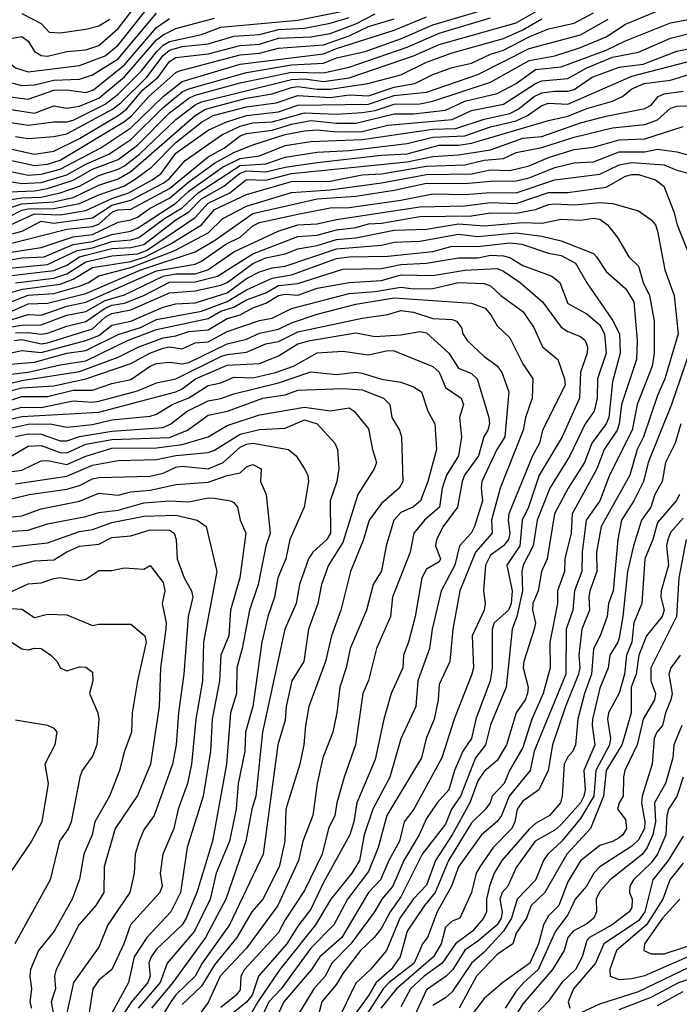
# Model space of a CAD drawing. Header units: metres. Extents: x -51132 to -49532, y -231222 to -229437.
# Tile 79 of 256: x -50883 to -50832, y -230667 to -230591. Entities that reach past the tile are written whole.
import ezdxf

# ---------------------------------------------------------------- set-up
doc = ezdxf.new("R2010")
doc.units = ezdxf.units.M
for name, color, linetype in [('CONTOUR_HALF', 8, 'Continuous'), ('CONTOUR_INDEX', 1, 'Continuous'), ('CONTOUR_INTER', 3, 'Continuous')]:
    doc.layers.add(name, color=color, linetype=linetype)

msp = doc.modelspace()

# ---------------------------------------------------------------- linework, layer by layer
at = {"layer": 'CONTOUR_HALF'}
for points, elevation in [([(-50898.349, -230589.759), (-50898.071, -230591.259), (-50897.682, -230591.759), (-50895.08, -230593.32), (-50893.58, -230594.49), (-50891.58, -230594.894), (-50890.58, -230595.536), (-50889.08, -230596.175), (-50886.58, -230596.646), (-50884.58, -230596.722), (-50882.58, -230596.973), (-50880.58, -230596.275), (-50879.58, -230596.254), (-50878.08, -230596.447), (-50877.496, -230596.259), (-50875.08, -230594.302), (-50872.58, -230591.399), (-50871.58, -230590.7)], 17.5), ([(-50895.5, -230590.759), (-50895.08, -230591.033), (-50894.08, -230591.091), (-50893.58, -230591.253), (-50892.58, -230592.467), (-50892.08, -230592.732), (-50890.58, -230592.548), (-50890.08, -230592.794), (-50889.363, -230593.759), (-50888.58, -230594.143), (-50886.58, -230594.166), (-50884.58, -230593.555), (-50884.142, -230593.759), (-50883.91, -230594.259), (-50883.58, -230594.541), (-50882.58, -230594.859), (-50878.58, -230594.358), (-50876.58, -230593.605), (-50875.58, -230592.759), (-50873.182, -230589.759)], 16.5), ([(-50885.08, -230602.375), (-50882.58, -230602.896), (-50881.58, -230602.825), (-50880.08, -230602.415), (-50876.923, -230600.759), (-50874.58, -230599.212), (-50872.08, -230596.763), (-50870.58, -230595.608), (-50866.08, -230594.25), (-50859.58, -230593.446), (-50858.58, -230593.027), (-50854.08, -230591.615), (-50851.58, -230590.559)], 20.5), ([(-50884.58, -230608.361), (-50879.58, -230607.111), (-50877.58, -230606.898), (-50877.08, -230606.706), (-50876.01, -230605.759), (-50875.58, -230605.595), (-50874.58, -230605.543), (-50871.58, -230603.942), (-50868.58, -230601.471), (-50867.289, -230600.759), (-50866.08, -230599.829), (-50865.58, -230599.637), (-50863.58, -230599.379), (-50862.08, -230598.911), (-50860.58, -230598.64), (-50858.58, -230598.836), (-50857.08, -230598.835), (-50854.08, -230598.126), (-50852.58, -230598.112), (-50850.08, -230597.829), (-50848.58, -230597.122), (-50846.08, -230596.544), (-50844.58, -230595.754), (-50843.08, -230594.679), (-50841.08, -230594.457), (-50837.58, -230593.172), (-50836.08, -230592.44), (-50832.58, -230591.021), (-50829.08, -230590.396)], 24.5), ([(-50884.08, -230598.773), (-50882.58, -230599.008), (-50880.58, -230598.737), (-50879.58, -230598.754), (-50879.08, -230598.617), (-50876.58, -230597.356), (-50875.58, -230596.58), (-50873.765, -230594.759), (-50872.568, -230593.259), (-50872.08, -230592.766), (-50871.58, -230592.475), (-50869.08, -230591.934), (-50867.58, -230591.374), (-50861.58, -230590.816), (-50858.08, -230590.121)], 18.5), ([(-50884.08, -230600.816), (-50882.08, -230601.256), (-50880.58, -230601.037), (-50878.58, -230600.035), (-50875.58, -230598.241), (-50874.938, -230597.759), (-50873.651, -230596.259), (-50872.449, -230595.259), (-50871.58, -230594.056), (-50871.08, -230593.726), (-50868.58, -230593.455), (-50866.08, -230592.81), (-50864.58, -230592.682), (-50863.08, -230592.234), (-50860.58, -230592.129), (-50859.08, -230591.857), (-50857.08, -230591.111), (-50855.58, -230590.322)], 19.5), ([(-50884.08, -230604.191), (-50882.08, -230604.116), (-50881.08, -230603.921), (-50879.08, -230603.296), (-50877.58, -230602.43), (-50875.58, -230601.684), (-50874.08, -230600.555), (-50871.58, -230598.051), (-50870.08, -230596.908), (-50869.58, -230596.678), (-50866.08, -230595.694), (-50862.08, -230594.876), (-50859.58, -230594.921), (-50857.58, -230594.475), (-50853.08, -230592.915), (-50850.58, -230591.841), (-50846.58, -230590.644)], 21.5), ([(-50884.08, -230605.471), (-50883.08, -230605.121), (-50880.58, -230604.976), (-50879.08, -230604.621), (-50877.08, -230603.685), (-50875.58, -230603.189), (-50874.58, -230602.619), (-50869.58, -230598.243), (-50868.785, -230597.759), (-50865.58, -230596.908), (-50863.58, -230596.558), (-50862.08, -230596.057), (-50861.58, -230595.983), (-50860.08, -230596.196), (-50859.08, -230596.198), (-50856.126, -230595.759), (-50853.58, -230595.077), (-50851.58, -230594.083), (-50849.58, -230593.363), (-50845.58, -230592.26), (-50844.08, -230591.582), (-50842.58, -230590.71)], 22.5), ([(-50883.969, -230606.759), (-50882.08, -230605.896), (-50880.08, -230605.989), (-50878.08, -230605.634), (-50876.08, -230604.715), (-50874.754, -230604.259), (-50872.935, -230603.259), (-50872.233, -230602.759), (-50871.08, -230601.173), (-50868.58, -230599.402), (-50867.195, -230598.759), (-50865.58, -230598.242), (-50863.08, -230597.963), (-50861.58, -230597.436), (-50856.08, -230597.366), (-50854.08, -230596.703), (-50851.58, -230596.42), (-50847.58, -230595.062), (-50843.58, -230593.032), (-50839.58, -230591.958), (-50837.432, -230590.759)], 23.5), ([(-50883.08, -230590.315), (-50881.58, -230591.076), (-50880.941, -230591.759), (-50880.08, -230591.819), (-50878.08, -230591.522), (-50877.08, -230591.266), (-50876.219, -230590.759)], 15.5), ([(-50884.58, -230609.597), (-50883.08, -230609.341), (-50881.334, -230609.259), (-50879.08, -230608.288), (-50877.58, -230608.056), (-50876.08, -230607.505), (-50874.591, -230607.259), (-50874.08, -230607.009), (-50871.08, -230605.078), (-50870.08, -230604.134), (-50867.446, -230602.259), (-50866.08, -230601.608), (-50864.58, -230601.38), (-50862.58, -230600.575), (-50860.58, -230600.262), (-50856.58, -230600.12), (-50851.08, -230599.325), (-50849.287, -230599.259), (-50847.08, -230598.533), (-50845.08, -230598.081), (-50844.433, -230597.759), (-50843.197, -230596.759), (-50842.58, -230596.488), (-50841.58, -230596.344), (-50840.58, -230596.363), (-50840.08, -230596.219), (-50838.678, -230595.259), (-50836.58, -230594.476), (-50834.692, -230594.259), (-50832.08, -230593.234), (-50828.58, -230592.546)], 25.5), ([(-50884.08, -230610.73), (-50880.58, -230610.322), (-50879.58, -230609.89), (-50878.582, -230609.259), (-50878.08, -230609.111), (-50876.08, -230608.594), (-50874.58, -230608.538), (-50873.58, -230608.3), (-50871.08, -230606.364), (-50870.066, -230605.759), (-50869.08, -230604.735), (-50867.358, -230603.759), (-50866.126, -230602.759), (-50865.58, -230602.569), (-50864.08, -230602.632), (-50862.58, -230602.262), (-50860.08, -230601.915), (-50855.08, -230601.342), (-50853.08, -230601.228), (-50850.58, -230600.569), (-50849.08, -230600.555), (-50848.08, -230600.403), (-50842.08, -230598.631), (-50840.58, -230598.312), (-50839.08, -230597.697), (-50837.08, -230597.142), (-50836.31, -230596.759), (-50835.58, -230596.161), (-50834.626, -230595.759), (-50832.58, -230595.485), (-50831.08, -230595.022)], 26.5), ([(-50887.58, -230613.063), (-50883.017, -230611.759), (-50880.08, -230611.376), (-50879.08, -230610.998), (-50877.58, -230610.095), (-50874.58, -230609.615), (-50873.461, -230609.259), (-50871.537, -230608.259), (-50869.085, -230606.759), (-50868.08, -230605.555), (-50865.58, -230604.404), (-50862.08, -230603.377), (-50859.08, -230603.352), (-50856.58, -230602.877), (-50855.08, -230602.795), (-50851.58, -230602.201), (-50848.58, -230602.1), (-50847.08, -230601.734), (-50845.58, -230601.585), (-50844.58, -230601.129), (-50842.58, -230600.748), (-50840.08, -230599.944), (-50837.08, -230599.214), (-50834.58, -230598.949), (-50833.58, -230598.576), (-50832.58, -230597.69), (-50832.08, -230597.525), (-50830.58, -230597.467)], 27.5), ([(-50884.08, -230613.601), (-50882.58, -230612.903), (-50881.08, -230612.857), (-50878.08, -230612.112), (-50873.805, -230610.259), (-50869.58, -230608.867), (-50868.08, -230607.98), (-50865.08, -230605.882), (-50860.08, -230604.736), (-50857.08, -230604.535), (-50854.08, -230604.064), (-50851.58, -230603.516), (-50848.58, -230603.553), (-50846.58, -230603.357), (-50844.58, -230603.323), (-50843.58, -230603.102), (-50841.58, -230602.297), (-50840.08, -230601.93), (-50838.58, -230601.847), (-50836.58, -230601.088), (-50834.58, -230601.087), (-50833.58, -230600.857), (-50832.08, -230601.074), (-50829.08, -230601.906)], 28.5), ([(-50885.08, -230614.894), (-50883.08, -230614.567), (-50881.58, -230614.537), (-50879.58, -230613.795), (-50878.08, -230613.51), (-50876.58, -230612.656), (-50875.08, -230612.205), (-50872.08, -230610.759), (-50871.08, -230610.586), (-50869.58, -230610.587), (-50868.6, -230610.259), (-50866.58, -230608.872), (-50863.127, -230607.259), (-50861.58, -230606.766), (-50860.08, -230606.694), (-50858.58, -230606.337), (-50852.08, -230605.351), (-50848.58, -230605.284), (-50846.58, -230605.028), (-50844.58, -230605.111), (-50842.08, -230604.251), (-50840.58, -230604.249), (-50837.58, -230603.838), (-50836.08, -230602.98), (-50835.58, -230602.837), (-50835.08, -230602.836), (-50833.743, -230603.259), (-50833.085, -230603.759), (-50832.309, -230605.759), (-50832.065, -230606.759), (-50830.858, -230609.759)], 29.5), ([(-50883.662, -230615.759), (-50883.08, -230615.692), (-50881.58, -230616.018), (-50881.08, -230615.962), (-50877.58, -230614.872), (-50876.58, -230613.949), (-50876.08, -230613.66), (-50874.58, -230613.375), (-50871.58, -230612.065), (-50869.58, -230611.903), (-50867.58, -230611.452), (-50867.08, -230611.244), (-50865.08, -230609.766), (-50864.08, -230609.337), (-50862.58, -230609.032), (-50861.58, -230608.618), (-50860.08, -230608.375), (-50858.58, -230607.897), (-50857.08, -230607.784), (-50854.08, -230607.176), (-50851.58, -230607.087), (-50849.08, -230606.682), (-50847.08, -230606.845), (-50844.08, -230606.574), (-50842.58, -230606.639), (-50841.08, -230606.332), (-50839.58, -230606.402), (-50838.58, -230606.254), (-50838.08, -230606.326), (-50837.486, -230606.759), (-50836.704, -230607.759), (-50835.819, -230609.259), (-50835.08, -230609.978), (-50834.697, -230611.259), (-50834.205, -230612.259), (-50833.846, -230614.259), (-50833.843, -230616.759), (-50834.014, -230617.759), (-50835.174, -230620.759), (-50835.564, -230622.759), (-50837.318, -230626.259), (-50838.085, -230628.259), (-50839.141, -230629.759), (-50839.457, -230632.259), (-50839.486, -230633.759), (-50840.057, -230635.259), (-50840.179, -230636.759), (-50840.704, -230638.259), (-50840.728, -230641.759), (-50843.178, -230647.759), (-50843.488, -230649.259), (-50845.131, -230651.259), (-50845.728, -230652.759), (-50846.08, -230653.223), (-50847.293, -230654.259), (-50849.074, -230656.759), (-50849.635, -230658.259), (-50850.739, -230660.259), (-50851.489, -230662.259), (-50851.891, -230662.759), (-50852.536, -230664.259), (-50854.472, -230665.759), (-50854.934, -230666.259), (-50857.08, -230669.551)], 30.5), ([(-50884.58, -230617.674), (-50882.08, -230617.457), (-50879.58, -230616.762), (-50878.08, -230616.547), (-50875.58, -230615.298), (-50873.838, -230614.759), (-50872.58, -230614.144), (-50869.08, -230613.491), (-50867.08, -230612.725), (-50865.58, -230611.824), (-50863.58, -230610.917), (-50862.08, -230610.663), (-50858.58, -230609.394), (-50857.58, -230609.253), (-50854.58, -230609.207), (-50851.08, -230608.836), (-50849.58, -230608.421), (-50847.58, -230608.44), (-50845.08, -230608.169), (-50844.154, -230608.259), (-50842.08, -230608.962), (-50841.08, -230609.148), (-50839.967, -230609.759), (-50839.08, -230611.287), (-50837.08, -230614.175), (-50836.558, -230615.259), (-50836.483, -230616.759), (-50837.08, -230618.991), (-50837.371, -230621.759), (-50837.58, -230622.258), (-50838.708, -230623.759), (-50839.278, -230625.259), (-50840.555, -230627.259), (-50841.595, -230629.259), (-50842.186, -230632.759), (-50842.623, -230633.759), (-50842.88, -230635.259), (-50843.283, -230636.259), (-50843.322, -230636.759), (-50843.094, -230637.759), (-50843.177, -230638.259), (-50843.99, -230640.759), (-50844.058, -230641.259), (-50843.666, -230642.759), (-50843.698, -230643.259), (-50843.897, -230643.759), (-50844.587, -230644.759), (-50845.342, -230647.259), (-50846.08, -230648.463), (-50847.08, -230649.338), (-50847.58, -230650.065), (-50848.204, -230651.759), (-50849.566, -230654.259), (-50850.858, -230656.259), (-50851.58, -230658.192), (-50852.58, -230659.241), (-50853.64, -230660.759), (-50854.693, -230663.259), (-50855.923, -230664.759), (-50857.08, -230665.816), (-50858.5, -230668.759)], 31.5), ([(-50887.58, -230619.967), (-50883.08, -230618.887), (-50878.58, -230618.194), (-50875.58, -230617.078), (-50873.959, -230616.259), (-50872.08, -230615.555), (-50871.08, -230615.393), (-50870.08, -230615.064), (-50868.58, -230614.939), (-50867.08, -230614.059), (-50866.08, -230613.758), (-50865.08, -230613.225), (-50864.08, -230612.87), (-50863.08, -230612.265), (-50862.58, -230612.165), (-50861.58, -230612.235), (-50860.08, -230611.692), (-50857.58, -230611.243), (-50855.08, -230611.102), (-50853.58, -230610.667), (-50851.08, -230610.695), (-50848.58, -230610.292), (-50846.08, -230610.165), (-50845.58, -230610.371), (-50844.277, -230611.259), (-50842.529, -230612.759), (-50841.08, -230614.741), (-50840.58, -230615.076), (-50839.58, -230615.445), (-50839.208, -230615.759), (-50839.031, -230616.259), (-50839.053, -230616.759), (-50839.58, -230618.244), (-50839.65, -230620.259), (-50841.008, -230623.259), (-50842.813, -230626.259), (-50843.642, -230628.759), (-50844.116, -230629.759), (-50844.313, -230631.759), (-50845.32, -230633.259), (-50844.895, -230635.259), (-50844.992, -230636.259), (-50845.197, -230636.759), (-50846.316, -230637.759), (-50846.458, -230638.259), (-50846.465, -230641.259), (-50846.61, -230642.259), (-50847.726, -230645.259), (-50848.059, -230646.759), (-50848.742, -230647.759), (-50849.389, -230649.259), (-50849.82, -230650.759), (-50850.742, -230651.759), (-50851.58, -230652.992), (-50852.155, -230654.259), (-50853.331, -230656.259), (-50854.202, -230658.259), (-50855.044, -230659.259), (-50855.608, -230660.259), (-50857.455, -230662.759), (-50858.931, -230664.259), (-50859.449, -230665.259), (-50860.344, -230666.259), (-50861.553, -230668.259)], 32.5), ([(-50884.58, -230620.627), (-50883.08, -230620.132), (-50881.08, -230620.124), (-50879.08, -230619.647), (-50877.58, -230619.627), (-50876.08, -230619.128), (-50874.58, -230618.804), (-50873.08, -230617.756), (-50872.58, -230617.547), (-50871.58, -230617.451), (-50870.58, -230617.588), (-50870.08, -230617.474), (-50867.08, -230616.03), (-50865.58, -230615.658), (-50864.58, -230615.205), (-50863.08, -230614.883), (-50862.08, -230614.402), (-50860.08, -230613.725), (-50857.08, -230612.94), (-50854.08, -230612.458), (-50848.08, -230612.863), (-50847.003, -230613.259), (-50846.565, -230613.759), (-50846.08, -230614.628), (-50845.08, -230615.557), (-50844.08, -230617.573), (-50843.285, -230618.759), (-50843.343, -230620.259), (-50843.863, -230621.759), (-50844.046, -230622.759), (-50845.839, -230627.259), (-50846.514, -230629.759), (-50846.453, -230630.759), (-50847.746, -230632.259), (-50848.967, -230635.259), (-50849.526, -230638.259), (-50849.746, -230640.759), (-50850.58, -230642.56), (-50850.67, -230643.759), (-50850.983, -230645.259), (-50851.603, -230646.759), (-50851.969, -230648.259), (-50854.652, -230652.759), (-50855.333, -230655.259), (-50856.08, -230657.118), (-50857.731, -230659.259), (-50858.783, -230661.259), (-50860.58, -230663.086), (-50862.885, -230666.259), (-50863.856, -230667.259), (-50864.789, -230669.259)], 33.5), ([(-50884.58, -230622.027), (-50883.08, -230621.678), (-50877.08, -230621.361), (-50871.097, -230619.759), (-50870.58, -230619.523), (-50869.562, -230618.759), (-50867.08, -230617.7), (-50864.58, -230617.558), (-50863.08, -230616.975), (-50861.58, -230616.025), (-50860.619, -230615.759), (-50857.08, -230615.178), (-50855.58, -230615.449), (-50853.58, -230615.34), (-50852.08, -230615.055), (-50851.58, -230615.164), (-50849.843, -230616.759), (-50849.08, -230617.914), (-50848.08, -230618.35), (-50847.614, -230618.759), (-50846.726, -230621.759), (-50846.668, -230622.259), (-50846.791, -230622.759), (-50847.1, -230623.259), (-50847.534, -230624.759), (-50848.601, -230626.259), (-50848.804, -230626.759), (-50849.162, -230628.759), (-50850.267, -230630.259), (-50850.781, -230631.259), (-50850.877, -230631.759), (-50850.485, -230632.759), (-50850.58, -230633.011), (-50851.58, -230633.58), (-50851.936, -230634.259), (-50852.455, -230637.259), (-50852.967, -230639.259), (-50853.355, -230640.259), (-50853.406, -230641.259), (-50854.317, -230643.259), (-50854.898, -230645.259), (-50855.58, -230648.404), (-50857.006, -230651.759), (-50857.216, -230653.259), (-50857.529, -230654.259), (-50859.58, -230657.969), (-50860.58, -230660.047), (-50861.58, -230661.365), (-50862.432, -230662.759), (-50864.639, -230665.259), (-50865.151, -230666.759), (-50865.58, -230667.302), (-50866.787, -230668.259)], 34.5), ([(-50830.457, -230614.759), (-50832.491, -230620.759), (-50834.313, -230625.259), (-50834.684, -230626.759), (-50835.438, -230628.259), (-50836.388, -230629.759), (-50836.668, -230631.259), (-50837.045, -230635.259), (-50837.413, -230636.259), (-50837.515, -230637.259), (-50838.048, -230638.759), (-50838.58, -230639.785), (-50838.72, -230641.759), (-50839.259, -230643.259), (-50839.78, -230645.259), (-50839.983, -230647.259), (-50840.169, -230647.759), (-50840.58, -230648.18), (-50840.857, -230648.759), (-50841.007, -230651.259), (-50841.148, -230651.759), (-50841.983, -230652.759), (-50843.08, -230653.385), (-50843.58, -230653.817), (-50845.698, -230656.259), (-50846.298, -230657.259), (-50846.663, -230658.259), (-50846.91, -230659.259), (-50846.907, -230660.259), (-50847.144, -230660.759), (-50847.994, -230661.759), (-50849.311, -230662.759), (-50850.356, -230664.259), (-50851.758, -230665.259), (-50852.82, -230666.259), (-50853.58, -230667.665)], 29.5), ([(-50883.58, -230623.231), (-50882.58, -230623.036), (-50881.58, -230623.063), (-50880.08, -230623.572), (-50879.58, -230623.588), (-50878.58, -230623.241), (-50876.08, -230622.83), (-50872.08, -230622.546), (-50871.465, -230622.259), (-50870.206, -230621.259), (-50868.58, -230620.456), (-50867.58, -230620.289), (-50866.58, -230619.934), (-50863.08, -230619.071), (-50860.58, -230618.207), (-50858.58, -230618.424), (-50857.08, -230618.224), (-50856.58, -230618.308), (-50855.08, -230618.787), (-50853.58, -230619.018), (-50852.58, -230619.387), (-50851.959, -230619.759), (-50851.465, -230621.259), (-50850.929, -230622.259), (-50850.792, -230624.259), (-50851.473, -230626.759), (-50852.045, -230628.259), (-50852.58, -230628.715), (-50853.58, -230629.163), (-50854.113, -230629.759), (-50854.715, -230631.759), (-50855.08, -230633.7), (-50855.735, -230634.759), (-50856.244, -230636.759), (-50857.521, -230639.759), (-50857.819, -230641.259), (-50858.322, -230642.759), (-50858.552, -230644.759), (-50858.871, -230646.259), (-50859.64, -230648.259), (-50860.076, -230650.259), (-50860.426, -230652.759), (-50861.208, -230654.759), (-50861.544, -230656.259), (-50863.138, -230659.759), (-50865.58, -230663.097), (-50867.629, -230665.259), (-50868.58, -230667.306), (-50869.63, -230668.759)], 35.5), ([(-50884.58, -230626.071), (-50883.08, -230625.874), (-50881.58, -230625.133), (-50881.08, -230625.107), (-50879.58, -230625.421), (-50878.08, -230624.777), (-50876.08, -230624.148), (-50872.58, -230624.115), (-50870.58, -230623.878), (-50868.58, -230623.262), (-50867.08, -230622.391), (-50864.58, -230621.562), (-50861.08, -230620.969), (-50859.08, -230621.247), (-50857.58, -230621.016), (-50857.207, -230621.259), (-50856.08, -230622.65), (-50855.787, -230624.259), (-50855.467, -230625.259), (-50855.636, -230625.759), (-50856.914, -230627.759), (-50858.08, -230631.495), (-50859.206, -230633.259), (-50859.758, -230634.759), (-50860.021, -230636.259), (-50860.763, -230638.259), (-50861.122, -230640.759), (-50862.066, -230642.259), (-50862.502, -230644.259), (-50862.58, -230645.325), (-50863.146, -230647.259), (-50864.274, -230655.759), (-50866.916, -230661.259), (-50869.024, -230664.259), (-50869.592, -230665.259), (-50871.08, -230666.722), (-50871.474, -230667.259), (-50872.997, -230669.759)], 36.5), ([(-50885.08, -230628.381), (-50882.496, -230627.759), (-50879.58, -230627.345), (-50878.58, -230627.068), (-50877.58, -230626.534), (-50877.08, -230626.444), (-50873.08, -230626.341), (-50872.08, -230626.088), (-50871.08, -230625.619), (-50870.58, -230625.563), (-50868.58, -230625.767), (-50867.398, -230625.259), (-50866.08, -230624.065), (-50865.58, -230623.829), (-50865.08, -230623.763), (-50862.327, -230624.259), (-50861.707, -230624.759), (-50861.072, -230625.759), (-50860.818, -230626.259), (-50860.749, -230626.759), (-50861.094, -230628.759), (-50862.218, -230631.259), (-50862.524, -230632.759), (-50863.15, -230634.259), (-50863.403, -230635.759), (-50863.919, -230637.259), (-50864.395, -230639.259), (-50865.102, -230644.259), (-50865.654, -230646.259), (-50865.701, -230647.759), (-50866.232, -230650.259), (-50866.388, -230652.259), (-50866.912, -230654.759), (-50867.943, -230657.259), (-50868.4, -230659.259), (-50869.634, -230661.759), (-50871.766, -230664.259), (-50872.293, -230665.759), (-50874.023, -230667.759)], 37.5), ([(-50884.58, -230630.66), (-50882.58, -230630.534), (-50881.08, -230630.033), (-50878.08, -230629.486), (-50877.08, -230629.171), (-50875.58, -230628.991), (-50873.58, -230628.418), (-50871.58, -230628.253), (-50870.08, -230628.337), (-50868.58, -230628.03), (-50868.08, -230628.046), (-50866.842, -230628.259), (-50866.58, -230628.379), (-50866.277, -230628.759), (-50866.084, -230629.759), (-50865.64, -230630.759), (-50866.108, -230634.259), (-50866.841, -230636.759), (-50866.962, -230638.759), (-50867.58, -230640.271), (-50867.68, -230642.259), (-50868.269, -230645.259), (-50868.374, -230647.759), (-50868.95, -230651.259), (-50870.195, -230655.259), (-50870.733, -230658.759), (-50871.478, -230660.259), (-50873.341, -230662.259), (-50874.324, -230663.759), (-50874.779, -230665.759), (-50876.08, -230668.159)], 38.5), ([(-50831.875, -230627.759), (-50832.134, -230628.259), (-50833.58, -230629.934), (-50833.959, -230631.259), (-50834.578, -230632.759), (-50834.803, -230636.259), (-50835.44, -230637.759), (-50835.595, -230639.259), (-50836, -230640.259), (-50836.15, -230641.759), (-50836.58, -230643.233), (-50837.4, -230644.759), (-50837.484, -230645.259), (-50837.25, -230646.759), (-50837.325, -230647.259), (-50838.385, -230649.259), (-50838.556, -230651.259), (-50839.58, -230652.98), (-50841.036, -230654.759), (-50842.126, -230655.759), (-50842.456, -230656.259), (-50843.08, -230657.781), (-50844.507, -230659.259), (-50844.947, -230660.759), (-50845.58, -230661.762), (-50847.08, -230663.397), (-50848.08, -230664.265), (-50849.58, -230666.489), (-50850.08, -230666.941), (-50851.08, -230667.55)], 28.5), ([(-50884.58, -230633.565), (-50882.08, -230632.917), (-50880.58, -230632.851), (-50879.58, -230632.221), (-50878.58, -230631.78), (-50877.08, -230631.617), (-50876.08, -230631.119), (-50874.58, -230630.968), (-50873.08, -230630.503), (-50871.58, -230630.548), (-50871.211, -230630.759), (-50871.05, -230631.259), (-50870.979, -230632.759), (-50870.431, -230634.259), (-50869.855, -230635.259), (-50869.771, -230635.759), (-50870.133, -230637.259), (-50870.45, -230641.759), (-50870.874, -230644.759), (-50871.063, -230647.259), (-50871.349, -230648.759), (-50872.785, -230652.759), (-50873.58, -230653.87), (-50873.94, -230654.759), (-50874.243, -230655.759), (-50874.324, -230657.259), (-50874.658, -230658.759), (-50876.391, -230661.259), (-50877.08, -230663.001), (-50879.046, -230665.759), (-50879.608, -230668.259)], 39.5), ([(-50831.369, -230631.259), (-50831.921, -230634.259), (-50832.117, -230637.259), (-50834.119, -230641.259), (-50834.101, -230642.259), (-50833.747, -230643.259), (-50833.824, -230643.759), (-50834.715, -230645.259), (-50835.161, -230647.259), (-50836.129, -230649.259), (-50836.239, -230649.759), (-50836.271, -230651.259), (-50836.582, -230651.759), (-50836.692, -230652.259), (-50836.08, -230653.063), (-50836.002, -230653.759), (-50836.288, -230654.259), (-50836.58, -230654.5), (-50837.08, -230654.784), (-50838.08, -230655.086), (-50839.58, -230656.286), (-50840.58, -230657.92), (-50841.263, -230659.759), (-50842.08, -230660.581), (-50842.469, -230661.259), (-50842.858, -230662.759), (-50843.529, -230664.259), (-50845.628, -230665.759), (-50847.08, -230666.999), (-50848.79, -230669.259)], 27.5), ([(-50885.08, -230636.572), (-50883.08, -230636.686), (-50882.08, -230637.335), (-50881.08, -230637.068), (-50879.58, -230637.143), (-50877.58, -230637.964), (-50877.08, -230637.864), (-50874.58, -230637.854), (-50873.507, -230638.759), (-50873.391, -230639.259), (-50874.081, -230642.259), (-50874.486, -230644.759), (-50874.546, -230646.259), (-50875.094, -230647.759), (-50875.465, -230649.259), (-50876.261, -230651.259), (-50877.383, -230653.259), (-50877.59, -230654.259), (-50878.242, -230655.759), (-50878.58, -230657.718), (-50879.159, -230659.259), (-50880.547, -230661.759), (-50881.764, -230663.259), (-50882.403, -230664.759), (-50882.462, -230665.259), (-50882.334, -230666.259), (-50882.443, -230667.259), (-50882.31, -230667.759)], 40.5), ([(-50883.58, -230645.305), (-50881.08, -230645.729), (-50880.58, -230645.965), (-50880.352, -230646.259), (-50880.509, -230647.259), (-50881.272, -230648.759), (-50881.034, -230650.259), (-50881.527, -230653.259), (-50882.32, -230654.759), (-50884.021, -230657.259)], 41.5), ([(-50831.684, -230645.759), (-50832.306, -230647.259), (-50832.403, -230648.259), (-50832.956, -230650.259), (-50833.815, -230651.759), (-50833.737, -230653.259), (-50833.944, -230654.259), (-50834.389, -230655.259), (-50834.763, -230655.759), (-50837.282, -230657.759), (-50838.08, -230658.666), (-50838.353, -230659.259), (-50838.345, -230660.259), (-50838.553, -230660.759), (-50839.08, -230661.199), (-50840.158, -230661.759), (-50840.559, -230662.259), (-50840.865, -230663.259), (-50841.752, -230664.759), (-50844.08, -230667.429), (-50845.58, -230669.868)], 26.5), ([(-50831.58, -230654.367), (-50832.766, -230656.259), (-50833.951, -230657.759), (-50834.581, -230660.259), (-50835.08, -230660.959), (-50837.778, -230662.759), (-50838.427, -230664.259), (-50840.139, -230666.259), (-50840.55, -230667.259), (-50840.419, -230667.759)], 25.5), ([(-50831.856, -230659.259), (-50833.209, -230660.759), (-50834.599, -230662.759), (-50834.642, -230663.259), (-50834.08, -230663.537), (-50833.08, -230663.518), (-50829.179, -230662.259)], 24.5), ([(-50839.58, -230668.129), (-50838.08, -230667.43), (-50835.08, -230666.47), (-50831.08, -230664.551)], 25.5), ([(-50833.58, -230667.557), (-50831.58, -230666.473)], 26.5)]:
    msp.add_lwpolyline(points, dxfattribs=dict(at, elevation=elevation))
at = {"layer": 'CONTOUR_INDEX'}
for points, elevation in [([(-50906.58, -230590.568), (-50905.08, -230591.11), (-50903.08, -230592.857), (-50901.08, -230594.132), (-50898.203, -230596.259), (-50895.08, -230599.668), (-50893.08, -230600.817), (-50890.08, -230601.201), (-50884.58, -230601.604), (-50882.08, -230602.148), (-50881.08, -230602.039), (-50880.08, -230601.738), (-50875.08, -230598.711), (-50874.499, -230598.259), (-50873.186, -230596.759), (-50871.08, -230594.889), (-50870.798, -230594.759), (-50866.08, -230593.52), (-50864.58, -230593.402), (-50863.08, -230593.013), (-50859.58, -230592.733), (-50857.58, -230592.037), (-50856.08, -230591.326), (-50854.08, -230590.733)], 20), ([(-50884.58, -230609.005), (-50881.58, -230608.531), (-50879.08, -230607.684), (-50877.58, -230607.512), (-50875.58, -230606.554), (-50874.58, -230606.377), (-50874.08, -230606.159), (-50873.08, -230605.464), (-50871.58, -230604.69), (-50870.08, -230603.402), (-50868.08, -230601.969), (-50866.58, -230601.134), (-50865.08, -230600.542), (-50862.58, -230599.734), (-50861.08, -230599.436), (-50860.08, -230599.356), (-50858.58, -230599.508), (-50856.58, -230599.488), (-50854.58, -230599.002), (-50849.58, -230598.568), (-50848.08, -230597.856), (-50845.58, -230597.365), (-50843.08, -230595.749), (-50842.58, -230595.542), (-50840.58, -230595.376), (-50839.08, -230594.528), (-50837.08, -230593.715), (-50835.08, -230593.322), (-50832.58, -230592.225), (-50829.08, -230591.343)], 25), ([(-50883.58, -230615.162), (-50882.58, -230615.135), (-50881.58, -230615.271), (-50881.08, -230615.193), (-50879.58, -230614.646), (-50878.08, -230614.3), (-50876.58, -230613.238), (-50876.08, -230613.025), (-50875.08, -230612.853), (-50873.58, -230612.273), (-50871.58, -230611.222), (-50869.58, -230611.198), (-50867.834, -230610.759), (-50865.08, -230609.027), (-50861.58, -230607.661), (-50860.08, -230607.577), (-50858.58, -230607.145), (-50857.08, -230606.969), (-50856.08, -230606.68), (-50855.08, -230606.628), (-50852.08, -230606.118), (-50848.08, -230606.064), (-50846.58, -230605.839), (-50844.58, -230605.847), (-50843.08, -230605.568), (-50842.08, -230605.186), (-50841.58, -230605.122), (-50840.08, -230605.193), (-50838.08, -230605.018), (-50837.08, -230605.111), (-50835.08, -230605.664), (-50834.08, -230606.385), (-50833.743, -230606.759), (-50833.585, -230607.259), (-50833.028, -230610.259), (-50832.291, -230612.259), (-50831.976, -230615.259), (-50833.008, -230618.759), (-50833.58, -230620.041), (-50834.688, -230623.259), (-50835.184, -230624.259), (-50835.752, -230626.259), (-50837.968, -230630.259), (-50838.326, -230632.259), (-50838.314, -230633.759), (-50838.853, -230635.259), (-50838.944, -230635.759), (-50838.883, -230636.759), (-50839.481, -230638.259), (-50839.712, -230640.259), (-50839.645, -230641.259), (-50839.731, -230641.759), (-50840.744, -230644.259), (-50841.767, -230647.259), (-50842.092, -230649.259), (-50842.823, -230650.759), (-50844.08, -230651.644), (-50844.512, -230652.259), (-50844.689, -230653.259), (-50844.938, -230653.759), (-50846.375, -230655.259), (-50847.422, -230656.759), (-50847.695, -230657.259), (-50848.075, -230658.759), (-50848.969, -230660.759), (-50849.58, -230660.984), (-50850.08, -230661.455), (-50850.419, -230662.759), (-50851.02, -230663.759), (-50853.897, -230666.259), (-50855.116, -230667.759)], 30), ([(-50886.08, -230623.06), (-50882.58, -230622.272), (-50880.87, -230622.259), (-50879.58, -230622.514), (-50877.58, -230622.318), (-50876.08, -230621.942), (-50873.08, -230621.659), (-50872.58, -230621.517), (-50871.362, -230620.759), (-50870.08, -230620.236), (-50868.58, -230619.281), (-50867.58, -230619.059), (-50866.58, -230618.624), (-50865.08, -230618.67), (-50863.326, -230618.259), (-50861.934, -230617.759), (-50860.08, -230616.741), (-50858.08, -230616.601), (-50856.08, -230616.889), (-50854.58, -230616.553), (-50854.08, -230616.576), (-50851.08, -230617.787), (-50850.58, -230618.24), (-50850.08, -230619.441), (-50848.879, -230620.259), (-50848.683, -230620.759), (-50848.998, -230621.759), (-50848.842, -230623.259), (-50849.08, -230624.759), (-50850.008, -230626.259), (-50850.341, -230627.259), (-50850.556, -230628.759), (-50851.737, -230629.759), (-50852.552, -230630.759), (-50852.835, -230632.259), (-50854.221, -230635.759), (-50854.372, -230637.259), (-50855.463, -230639.759), (-50856.08, -230642.245), (-50856.539, -230643.259), (-50857.108, -230647.259), (-50857.979, -230649.759), (-50858.55, -230651.759), (-50858.705, -230652.759), (-50859.2, -230653.759), (-50859.689, -230655.759), (-50861.08, -230658.593), (-50862.58, -230660.887), (-50863.08, -230661.875), (-50865.733, -230664.759), (-50866.037, -230665.259), (-50866.08, -230666.342), (-50866.378, -230666.759), (-50867.58, -230667.701)], 35), ([(-50884.08, -230635.422), (-50882.58, -230634.709), (-50881.58, -230634.646), (-50880.58, -230634.293), (-50880.08, -230634.226), (-50878.58, -230634.46), (-50878.08, -230634.361), (-50877.08, -230633.691), (-50876.08, -230633.672), (-50875.08, -230633.473), (-50873.58, -230633.585), (-50873.08, -230633.28), (-50872.08, -230634.609), (-50871.94, -230635.259), (-50872.146, -230636.259), (-50871.839, -230637.759), (-50871.866, -230638.259), (-50872.281, -230641.259), (-50872.377, -230644.259), (-50873.06, -230648.759), (-50874.08, -230651.192), (-50875.814, -230653.759), (-50876.66, -230656.759), (-50876.697, -230658.759), (-50877.302, -230659.759), (-50878.625, -230661.259), (-50880.394, -230664.759), (-50880.544, -230665.259), (-50880.458, -230666.259), (-50880.787, -230667.259), (-50880.601, -230668.259)], 40), ([(-50831.58, -230656.466), (-50832.629, -230657.759), (-50833.166, -230659.259), (-50834.437, -230661.259), (-50836.787, -230663.259), (-50837.31, -230664.759), (-50837.276, -230665.259), (-50836.58, -230665.516), (-50835.58, -230665.451), (-50834.58, -230665.224), (-50831.08, -230663.679)], 25)]:
    msp.add_lwpolyline(points, dxfattribs=dict(at, elevation=elevation))
at = {"layer": 'CONTOUR_INTER'}
for points, elevation in [([(-50897.657, -230589.759), (-50897.08, -230590.856), (-50895.908, -230591.759), (-50894.08, -230592.912), (-50893.202, -230593.759), (-50892.58, -230593.939), (-50891.08, -230594.085), (-50890.02, -230594.759), (-50888.91, -230595.259), (-50887.08, -230595.236), (-50886.08, -230595.587), (-50885.58, -230595.659), (-50884.58, -230595.519), (-50883.08, -230595.902), (-50882.08, -230595.85), (-50880.58, -230595.495), (-50878.58, -230595.41), (-50877.58, -230595.09), (-50875.58, -230593.826), (-50872.58, -230590.276)], 17), ([(-50891.08, -230590.715), (-50890.08, -230590.879), (-50889.08, -230591.319), (-50887.58, -230591.676), (-50886.58, -230592.478), (-50886.08, -230592.603), (-50883.08, -230592.097), (-50882.58, -230592.454), (-50882.078, -230593.259), (-50881.58, -230593.576), (-50881.08, -230593.62), (-50879.58, -230593.266), (-50878.08, -230593.14), (-50877.08, -230592.809), (-50875.58, -230591.471), (-50874.08, -230589.528)], 16), ([(-50886.08, -230608.046), (-50883.053, -230607.259), (-50881.58, -230606.465), (-50880.58, -230606.628), (-50877.58, -230606.22), (-50876.08, -230605.225), (-50874.58, -230604.837), (-50872.08, -230603.513), (-50871.58, -230603.148), (-50870.346, -230601.759), (-50867.509, -230599.759), (-50866.08, -230599.066), (-50865.08, -230598.821), (-50863.58, -230598.735), (-50861.08, -230598.032), (-50858.58, -230598.153), (-50856.58, -230598.027), (-50855.58, -230597.862), (-50854.08, -230597.361), (-50852.08, -230597.329), (-50851.08, -230597.127), (-50846.58, -230595.655), (-50843.58, -230593.977), (-50841.58, -230593.605), (-50839.58, -230592.961), (-50837.58, -230592.116), (-50836.08, -230591.128), (-50833.08, -230589.903)], 24), ([(-50885.08, -230603.209), (-50883.08, -230603.555), (-50881.58, -230603.454), (-50879.58, -230602.857), (-50878.08, -230602.029), (-50876.301, -230601.259), (-50874.58, -230600.105), (-50872.08, -230597.629), (-50870.58, -230596.413), (-50870.08, -230596.159), (-50865.58, -230594.888), (-50862.08, -230594.309), (-50859.58, -230594.186), (-50858.58, -230593.766), (-50856.337, -230593.259), (-50853.519, -230592.259), (-50851.08, -230591.197), (-50845.08, -230589.412)], 21), ([(-50884.58, -230604.897), (-50883.08, -230604.648), (-50881.58, -230604.613), (-50880.089, -230604.259), (-50878.58, -230603.743), (-50877.08, -230602.908), (-50875.58, -230602.437), (-50875.08, -230602.18), (-50873.921, -230601.259), (-50871.08, -230598.572), (-50869.58, -230597.407), (-50869.08, -230597.189), (-50862.08, -230595.434), (-50861.08, -230595.393), (-50859.58, -230595.59), (-50857.58, -230595.327), (-50852.58, -230593.593), (-50850.58, -230592.711), (-50844.58, -230591.022), (-50842.58, -230589.896)], 22), ([(-50898.908, -230590.259), (-50899.009, -230591.259), (-50898.831, -230591.759), (-50898.377, -230592.259), (-50897.08, -230593.172), (-50895.58, -230593.972), (-50894.08, -230595.075), (-50892.58, -230595.482), (-50892.147, -230595.759), (-50891.58, -230596.42), (-50889.08, -230597.374), (-50887.58, -230597.72), (-50884.58, -230597.689), (-50882.08, -230598.063), (-50880.58, -230597.496), (-50879.58, -230597.665), (-50878.58, -230597.531), (-50877.08, -230596.893), (-50875.08, -230595.235), (-50872.58, -230592.364), (-50872.08, -230591.96), (-50871.08, -230591.478), (-50868.08, -230590.678)], 18), ([(-50884.08, -230606.13), (-50883.08, -230605.631), (-50882.58, -230605.514), (-50880.58, -230605.495), (-50878.58, -230605.113), (-50877.08, -230604.431), (-50875.136, -230603.759), (-50874.324, -230603.259), (-50872.98, -230602.259), (-50871.08, -230600.342), (-50869.078, -230598.759), (-50868.179, -230598.259), (-50865.58, -230597.572), (-50863.269, -230597.259), (-50861.58, -230596.696), (-50859.08, -230596.837), (-50857.58, -230596.64), (-50856.08, -230596.708), (-50854.08, -230596.044), (-50852.468, -230595.759), (-50851.08, -230595.066), (-50849.58, -230594.517), (-50848.08, -230594.163), (-50846.58, -230593.465), (-50845.58, -230593.164), (-50843.58, -230592.115), (-50842.08, -230591.511), (-50840.08, -230591.051), (-50838.58, -230590.245)], 23), ([(-50883.58, -230599.885), (-50882.58, -230600.052), (-50880.58, -230599.876), (-50879.58, -230599.663), (-50876.02, -230597.759), (-50875.363, -230597.259), (-50873.346, -230595.259), (-50872.08, -230593.588), (-50871.58, -230593.163), (-50870.58, -230592.886), (-50868.58, -230592.666), (-50866.58, -230592.063), (-50864.58, -230591.931), (-50863.08, -230591.55), (-50861.08, -230591.451), (-50859.08, -230591.057), (-50857.58, -230590.615)], 19), ([(-50884.58, -230610.196), (-50881.08, -230609.845), (-50878.772, -230608.759), (-50877.58, -230608.551), (-50876.08, -230608.056), (-50874.58, -230607.94), (-50873.965, -230607.759), (-50871.962, -230606.259), (-50870.58, -230605.436), (-50869.357, -230604.259), (-50866.08, -230602.153), (-50864.08, -230602.013), (-50862.58, -230601.49), (-50860.08, -230601.114), (-50857.58, -230600.966), (-50853.08, -230600.428), (-50851.08, -230599.923), (-50848.58, -230599.84), (-50846.58, -230599.142), (-50844.58, -230598.665), (-50843.707, -230598.259), (-50842.58, -230597.466), (-50842.08, -230597.288), (-50840.58, -230597.361), (-50835.58, -230595.173), (-50830.58, -230593.894)], 26), ([(-50883.58, -230611.271), (-50880.58, -230610.925), (-50879.58, -230610.571), (-50878.08, -230609.654), (-50876.08, -230609.174), (-50874.08, -230609.014), (-50873.38, -230608.759), (-50869.58, -230606.18), (-50868.58, -230605.075), (-50866.873, -230604.259), (-50865.58, -230603.231), (-50864.08, -230603.293), (-50862.08, -230602.777), (-50853.08, -230601.865), (-50851.08, -230601.432), (-50849.08, -230601.301), (-50846.58, -230600.916), (-50844.08, -230600.026), (-50842.58, -230599.874), (-50839.58, -230598.826), (-50837.58, -230598.288), (-50834.58, -230597.694), (-50834.08, -230597.446), (-50833.543, -230596.759), (-50833.08, -230596.558), (-50831.58, -230596.359)], 27), ([(-50884.58, -230613.02), (-50882.58, -230612.241), (-50880.58, -230612.102), (-50878.58, -230611.531), (-50877.88, -230611.259), (-50877.08, -230610.721), (-50874.58, -230610.094), (-50871.166, -230608.759), (-50868.58, -230607.389), (-50867.419, -230606.259), (-50865.58, -230605.312), (-50862.08, -230604.242), (-50859.08, -230604.029), (-50855.08, -230603.488), (-50851.58, -230602.843), (-50848.08, -230602.783), (-50846.58, -230602.474), (-50845.08, -230602.537), (-50843.58, -230602.172), (-50842.08, -230601.525), (-50840.08, -230600.889), (-50838.58, -230600.725), (-50836.58, -230600.135), (-50834.58, -230600.065), (-50831.58, -230599.107)], 28), ([(-50884.08, -230614.214), (-50882.58, -230613.755), (-50881.58, -230613.787), (-50879.58, -230613.083), (-50878.08, -230612.782), (-50872.58, -230610.334), (-50869.58, -230609.816), (-50869.08, -230609.6), (-50867.182, -230608.259), (-50866.08, -230607.73), (-50865.08, -230606.834), (-50864.58, -230606.587), (-50861.58, -230605.93), (-50859.08, -230605.442), (-50857.58, -230605.41), (-50853.58, -230604.829), (-50851.08, -230604.336), (-50848.58, -230604.407), (-50846.58, -230604.249), (-50844.58, -230604.262), (-50841.58, -230603.248), (-50838.08, -230602.816), (-50836.58, -230602.082), (-50835.58, -230601.897), (-50833.08, -230602.079), (-50832.08, -230602.508), (-50831.079, -230602.759)], 29), ([(-50886.58, -230617.303), (-50883.08, -230616.543), (-50881.58, -230616.705), (-50878.08, -230615.78), (-50877.08, -230615.378), (-50876.08, -230614.567), (-50874.58, -230614.253), (-50872.08, -230613.168), (-50871.08, -230612.924), (-50869.58, -230612.846), (-50867.08, -230612.045), (-50865.58, -230610.952), (-50864.58, -230610.432), (-50863.58, -230610.102), (-50862.58, -230609.978), (-50858.58, -230608.633), (-50855.08, -230608.358), (-50854.08, -230608.121), (-50852.08, -230608.04), (-50849.08, -230607.499), (-50847.58, -230607.662), (-50844.58, -230607.396), (-50842.58, -230607.65), (-50841.08, -230608.013), (-50838.58, -230609.003), (-50838.336, -230609.259), (-50837.58, -230610.386), (-50836.08, -230611.708), (-50835.431, -230612.759), (-50835.175, -230615.759), (-50835.217, -230617.259), (-50836.379, -230620.759), (-50836.567, -230622.259), (-50836.74, -230622.759), (-50837.733, -230624.259), (-50838.311, -230625.759), (-50840.238, -230629.259), (-50840.319, -230630.759), (-50840.79, -230632.759), (-50840.835, -230633.759), (-50841.363, -230635.259), (-50841.38, -230636.259), (-50841.969, -230639.259), (-50841.934, -230641.259), (-50842.499, -230643.259), (-50843.37, -230645.259), (-50844.08, -230647.461), (-50845.105, -230649.259), (-50845.521, -230650.259), (-50846.46, -230651.259), (-50846.619, -230651.759), (-50846.984, -230652.259), (-50848.08, -230653.329), (-50849.87, -230656.259), (-50850.902, -230658.759), (-50851.73, -230659.759), (-50853.077, -230661.759), (-50853.623, -230663.759), (-50854.329, -230664.759), (-50855.491, -230665.759), (-50856.065, -230666.759), (-50859.331, -230671.259)], 31), ([(-50884.58, -230618.48), (-50882.58, -230618.236), (-50880.08, -230617.669), (-50878.08, -230617.362), (-50874.851, -230615.759), (-50872.58, -230614.918), (-50868.58, -230614.055), (-50867.58, -230613.48), (-50866.58, -230613.176), (-50865.58, -230612.594), (-50864.08, -230612.044), (-50863.08, -230611.489), (-50861.58, -230611.341), (-50858.08, -230610.205), (-50855.08, -230610.157), (-50853.58, -230609.861), (-50851.58, -230609.753), (-50849.08, -230609.34), (-50847.58, -230609.321), (-50846.58, -230609.136), (-50845.58, -230609.167), (-50845.08, -230609.314), (-50844.08, -230609.933), (-50841.809, -230610.759), (-50841.186, -230611.259), (-50840.58, -230612.875), (-50839.08, -230613.696), (-50838.08, -230614.552), (-50837.715, -230615.259), (-50837.58, -230616.759), (-50838.252, -230618.759), (-50838.288, -230620.259), (-50838.512, -230621.259), (-50839.232, -230622.259), (-50840.421, -230624.759), (-50841.964, -230627.259), (-50842.964, -230629.759), (-50843.263, -230631.759), (-50844.04, -230633.259), (-50844.154, -230633.759), (-50844.086, -230635.259), (-50844.536, -230637.259), (-50844.905, -230638.259), (-50845.379, -230642.759), (-50846.58, -230645.705), (-50846.973, -230647.259), (-50847.757, -230648.259), (-50848.913, -230651.259), (-50849.637, -230652.259), (-50850.08, -230653.442), (-50851.912, -230655.759), (-50853.58, -230659.097), (-50854.401, -230660.259), (-50855.08, -230661.539), (-50855.645, -230662.259), (-50856.698, -230663.259), (-50858.08, -230665.048), (-50858.58, -230665.899), (-50859.711, -230667.259), (-50860.099, -230668.759)], 32), ([(-50890.58, -230621.384), (-50883.08, -230619.457), (-50880.58, -230619.289), (-50878.08, -230618.758), (-50874.58, -230617.549), (-50873.114, -230616.759), (-50872.08, -230616.373), (-50871.58, -230616.249), (-50870.58, -230616.43), (-50869.58, -230615.951), (-50868.58, -230615.878), (-50867.08, -230615.07), (-50864.58, -230614.22), (-50863.58, -230614.031), (-50862.08, -230613.265), (-50857.58, -230612.112), (-50855.58, -230611.953), (-50853.58, -230611.61), (-50852.58, -230611.741), (-50851.08, -230611.714), (-50849.08, -230611.243), (-50847.08, -230611.338), (-50846.58, -230611.514), (-50845.791, -230612.259), (-50844.08, -230613.521), (-50843.223, -230614.759), (-50842.537, -230616.259), (-50841.346, -230617.259), (-50840.821, -230618.759), (-50840.784, -230619.259), (-50842.531, -230622.759), (-50842.784, -230623.759), (-50843.321, -230624.759), (-50845.158, -230629.259), (-50845.218, -230629.759), (-50845.075, -230630.759), (-50845.189, -230631.259), (-50845.58, -230631.746), (-50846.58, -230632.474), (-50846.971, -230633.259), (-50847.139, -230635.259), (-50847.007, -230636.259), (-50847.092, -230636.759), (-50848.028, -230638.759), (-50847.924, -230641.259), (-50848.055, -230641.759), (-50849.406, -230645.259), (-50850.389, -230648.259), (-50852.553, -230652.259), (-50853.313, -230653.259), (-50853.678, -230654.759), (-50854.506, -230656.259), (-50855.141, -230657.759), (-50856.083, -230658.759), (-50858.174, -230662.259), (-50859.882, -230663.759), (-50860.536, -230664.759), (-50862.685, -230667.259), (-50863.137, -230668.259)], 33), ([(-50884.58, -230621.371), (-50883.08, -230620.966), (-50881.58, -230620.979), (-50879.08, -230620.466), (-50877.58, -230620.559), (-50877.08, -230620.482), (-50874.08, -230619.678), (-50872.58, -230619.07), (-50871.08, -230618.742), (-50867.58, -230617.018), (-50867.08, -230616.847), (-50865.58, -230616.668), (-50864.08, -230616.017), (-50863.08, -230615.84), (-50861.58, -230615.09), (-50856.58, -230614.028), (-50854.58, -230613.742), (-50853.58, -230613.421), (-50852.58, -230613.568), (-50851.08, -230614.067), (-50849.58, -230614.141), (-50849.247, -230614.259), (-50848.857, -230614.759), (-50848.755, -230615.259), (-50848.394, -230615.759), (-50847.08, -230617.02), (-50846.08, -230617.739), (-50845.708, -230618.259), (-50845.171, -230619.759), (-50845.464, -230623.259), (-50846.086, -230624.259), (-50847.258, -230626.759), (-50847.32, -230627.259), (-50847.199, -230628.259), (-50847.822, -230630.259), (-50848.092, -230630.759), (-50848.991, -230631.759), (-50849.356, -230633.259), (-50850.423, -230635.259), (-50851.125, -230638.259), (-50851.329, -230639.759), (-50852.248, -230642.259), (-50852.398, -230644.259), (-50853.58, -230646.794), (-50854.42, -230649.759), (-50855.753, -230652.259), (-50856.428, -230654.259), (-50856.786, -230656.259), (-50857.383, -230657.259), (-50859.018, -230659.259), (-50860.219, -230661.259), (-50862.996, -230664.759), (-50864.71, -230667.259), (-50865.55, -230668.759)], 34), ([(-50884.08, -230624.89), (-50882.58, -230623.991), (-50881.58, -230623.949), (-50880.08, -230624.49), (-50879.58, -230624.518), (-50878.08, -230623.849), (-50876.08, -230623.478), (-50871.58, -230623.312), (-50870.18, -230622.759), (-50868.58, -230621.587), (-50867.059, -230621.259), (-50864.315, -230620.259), (-50862.58, -230619.998), (-50861.58, -230619.641), (-50858.08, -230619.502), (-50856.58, -230619.614), (-50854.917, -230620.259), (-50854.437, -230620.759), (-50854.279, -230621.759), (-50853.665, -230622.759), (-50853.518, -230623.259), (-50853.403, -230626.759), (-50853.687, -230627.259), (-50855.08, -230628.46), (-50856.024, -230629.759), (-50856.481, -230631.259), (-50857.486, -230633.759), (-50858.241, -230636.759), (-50858.978, -230638.759), (-50859.444, -230640.759), (-50860.726, -230644.259), (-50861.002, -230645.759), (-50861.114, -230647.259), (-50861.432, -230648.759), (-50862.529, -230652.259), (-50862.596, -230654.759), (-50863.05, -230656.759), (-50864.311, -230659.259), (-50865.167, -230660.259), (-50866.341, -230662.259), (-50868.08, -230664.395), (-50869.08, -230666.034), (-50870.58, -230667.477)], 36), ([(-50883.58, -230626.92), (-50879.58, -230626.336), (-50877.58, -230625.487), (-50875.58, -230625.108), (-50872.58, -230625.034), (-50871.08, -230624.713), (-50868.58, -230624.497), (-50868.08, -230624.316), (-50866.08, -230623.065), (-50864.58, -230622.709), (-50862.58, -230622.583), (-50861.08, -230621.958), (-50860.078, -230622.259), (-50858.698, -230623.759), (-50858.502, -230624.259), (-50858.402, -230625.759), (-50858.542, -230626.759), (-50859.081, -230628.259), (-50859.04, -230630.759), (-50859.329, -230631.259), (-50860.427, -230632.259), (-50860.769, -230632.759), (-50861.451, -230634.759), (-50861.708, -230636.259), (-50862.593, -230638.259), (-50864.326, -230646.259), (-50864.848, -230651.259), (-50865.174, -230652.259), (-50865.623, -230654.759), (-50867.188, -230659.259), (-50868.777, -230662.259), (-50871.314, -230665.759), (-50872.988, -230667.759)], 37), ([(-50831.784, -230622.259), (-50832.209, -230623.759), (-50832.971, -230625.259), (-50833.224, -230626.759), (-50833.783, -230627.759), (-50834.1, -230628.759), (-50834.829, -230629.759), (-50835.456, -230631.759), (-50835.918, -230633.759), (-50836.282, -230637.259), (-50836.58, -230638.926), (-50836.667, -230639.259), (-50837.292, -230640.259), (-50837.427, -230641.259), (-50838.08, -230642.83), (-50838.637, -230645.259), (-50838.679, -230645.759), (-50838.464, -230647.259), (-50839.327, -230649.259), (-50839.224, -230650.759), (-50839.331, -230651.259), (-50839.58, -230651.764), (-50841.08, -230653.461), (-50841.58, -230653.892), (-50843.123, -230654.759), (-50844.58, -230656.793), (-50845.245, -230658.259), (-50845.677, -230658.759), (-50845.872, -230659.259), (-50845.693, -230660.259), (-50845.771, -230660.759), (-50846.08, -230661.257), (-50847.58, -230662.554), (-50848.58, -230663.231), (-50849.534, -230664.759), (-50850.047, -230665.259), (-50851.58, -230666.334), (-50852.912, -230669.259)], 29), ([(-50885.08, -230629.639), (-50883.08, -230629.413), (-50881.58, -230628.87), (-50878.58, -230628.279), (-50877.08, -230627.653), (-50875.58, -230627.814), (-50874.58, -230627.561), (-50873.08, -230627.435), (-50871.08, -230626.98), (-50868.58, -230626.8), (-50867.08, -230626.27), (-50866.08, -230626.075), (-50865.58, -230625.601), (-50865.08, -230625.417), (-50864.446, -230625.759), (-50864.492, -230626.759), (-50864.05, -230627.759), (-50863.749, -230630.759), (-50864.08, -230631.784), (-50864.673, -230634.759), (-50865.338, -230636.759), (-50865.916, -230639.759), (-50866.343, -230641.259), (-50866.367, -230643.259), (-50866.824, -230644.759), (-50867.153, -230648.759), (-50868.233, -230654.759), (-50869.463, -230658.759), (-50870.281, -230660.759), (-50870.58, -230661.271), (-50872.58, -230663.155), (-50873.009, -230663.759), (-50873.178, -230664.259), (-50873.09, -230665.259), (-50873.276, -230665.759), (-50874.527, -230667.259), (-50875.192, -230668.259)], 38), ([(-50885.08, -230631.965), (-50881.08, -230631.523), (-50878.58, -230630.637), (-50877.58, -230630.48), (-50876.08, -230629.948), (-50873.58, -230629.439), (-50871.08, -230629.364), (-50869.419, -230629.759), (-50868.731, -230630.259), (-50867.892, -230633.759), (-50868.934, -230639.259), (-50869.003, -230642.259), (-50869.522, -230645.259), (-50869.876, -230648.759), (-50870.189, -230650.259), (-50870.893, -230652.259), (-50871.249, -230653.759), (-50872.096, -230655.759), (-50872.314, -230657.259), (-50872.138, -230658.259), (-50872.331, -230658.759), (-50874.612, -230661.259), (-50875.141, -230662.759), (-50876.08, -230664.756), (-50877.08, -230665.591), (-50877.55, -230666.259), (-50877.851, -230668.259)], 39), ([(-50831.58, -230629.596), (-50832.58, -230630.721), (-50832.785, -230631.259), (-50832.898, -230631.759), (-50832.735, -230633.259), (-50833.309, -230635.259), (-50833.32, -230635.759), (-50833.08, -230636.776), (-50833.229, -230637.259), (-50834.439, -230638.759), (-50835.049, -230640.259), (-50835.244, -230641.759), (-50835.631, -230642.759), (-50835.649, -230644.759), (-50836.202, -230646.759), (-50836.365, -230647.259), (-50837.578, -230649.259), (-50837.792, -230651.259), (-50838.805, -230653.759), (-50840.634, -230655.759), (-50842.364, -230658.759), (-50843.417, -230659.759), (-50843.786, -230660.759), (-50844.58, -230661.925), (-50844.852, -230662.759), (-50846.08, -230663.591), (-50847.666, -230665.259), (-50849.016, -230667.759)], 28), ([(-50884.58, -230638.783), (-50883.08, -230639.77), (-50882.58, -230639.854), (-50882.08, -230639.715), (-50881.58, -230639.76), (-50880.806, -230640.259), (-50880.315, -230640.759), (-50880.08, -230641.258), (-50879.58, -230641.488), (-50878.58, -230641.183), (-50878.08, -230641.202), (-50877.58, -230641.595), (-50877.538, -230642.259), (-50877.81, -230643.259), (-50877.166, -230644.759), (-50877.071, -230645.259), (-50877.235, -230647.259), (-50877.58, -230648.145), (-50878.377, -230649.259), (-50878.557, -230649.759), (-50879.241, -230653.259), (-50879.429, -230653.759), (-50880.154, -230654.759), (-50880.874, -230657.759), (-50883.616, -230662.759)], 41), ([(-50831.82, -230640.259), (-50832.538, -230641.259), (-50832.705, -230641.759), (-50832.447, -230643.259), (-50832.552, -230643.759), (-50832.975, -230644.759), (-50833.194, -230645.759), (-50833.639, -230646.259), (-50833.843, -230646.759), (-50834.008, -230648.759), (-50834.782, -230651.259), (-50834.834, -230651.759), (-50834.564, -230653.259), (-50834.602, -230653.759), (-50835.08, -230654.659), (-50835.58, -230655.139), (-50838.08, -230656.754), (-50838.551, -230657.259), (-50839.122, -230658.259), (-50839.985, -230659.259), (-50840.58, -230660.497), (-50841.521, -230661.759), (-50842.867, -230664.759), (-50843.986, -230665.759), (-50844.58, -230666.439), (-50845.441, -230667.759)], 27), ([(-50831.58, -230649.77), (-50832.08, -230651.265), (-50832.73, -230652.259), (-50832.868, -230652.759), (-50832.935, -230654.259), (-50833.6, -230655.759), (-50834.08, -230656.453), (-50835.446, -230657.759), (-50835.747, -230658.259), (-50835.762, -230658.759), (-50835.55, -230659.259), (-50835.58, -230659.927), (-50835.802, -230660.259), (-50837.105, -230661.259), (-50838.885, -230662.259), (-50839.08, -230662.496), (-50839.453, -230663.759), (-50839.976, -230664.759), (-50841.047, -230665.759), (-50842.08, -230667.225), (-50843.06, -230668.259)], 26), ([(-50836.58, -230667.86), (-50834.08, -230666.908), (-50831.93, -230665.759), (-50823.08, -230662.763)], 26)]:
    msp.add_lwpolyline(points, dxfattribs=dict(at, elevation=elevation))

doc.saveas('drawing.dxf')
